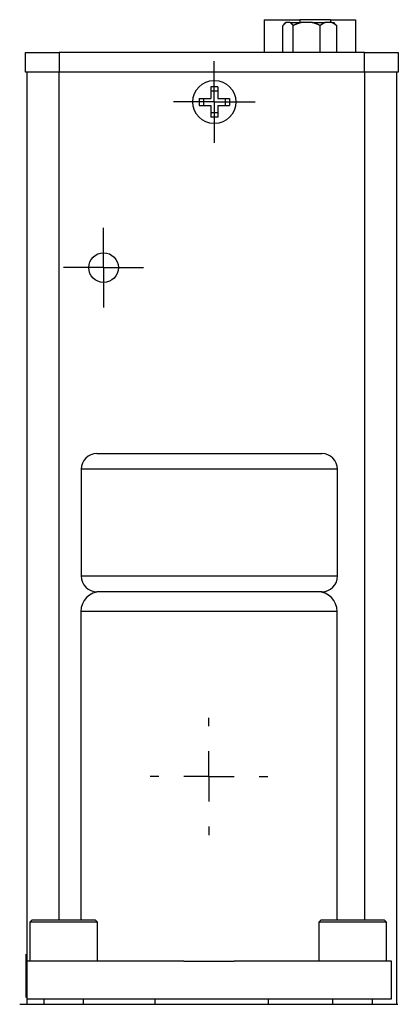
# Model space of a CAD drawing. Extents: x 9.3 to 31.1, y 5.1 to 19.6.
# Tile 93 of 132: x 22.798 to 23.552, y 10.861 to 12.821. Entities that reach past the tile are written whole.
import ezdxf

# ---------------------------------------------------------------- set-up
doc = ezdxf.new("R2010")
doc.units = 0
doc.layers.get('0').update_dxf_attribs({"linetype": 'CONTINUOUS'})

# ---------------------------------------------------------------- blocks, each defined once
blk = doc.blocks.new('SW_CENTERMARKSYMBOL_44')
at = {"color": 0, "linetype": 'CONTINUOUS'}
for p, q in [((0, 0.05), (0, 0.0795)), ((0, 0), (0, 0.05)), ((-0.05, 0), (-0.0795, 0)), ((0, 0), (-0.05, 0)), ((0, 0), (0, -0.05)), ((0, 0), (0.05, 0)), ((0.05, 0), (0.0795, 0)), ((0, -0.05), (0, -0.0795))]:
    blk.add_line(p, q, dxfattribs=at)
blk = doc.blocks.new('SW_CENTERMARKSYMBOL_45')
at = {"color": 0, "linetype": 'CONTINUOUS'}
for p, q in [((0, 0.05), (0, 0.0815)), ((0, 0), (0, 0.05)), ((-0.05, 0), (-0.0815, 0)), ((0, 0), (-0.05, 0)), ((0, 0), (0, -0.05)), ((0, 0), (0.05, 0)), ((0.05, 0), (0.0815, 0)), ((0, -0.05), (0, -0.0815))]:
    blk.add_line(p, q, dxfattribs=at)
blk = doc.blocks.new('SW_CENTERMARKSYMBOL_49')
at = {"color": 0, "linetype": 'CONTINUOUS'}
for p, q in [((0, 0.1), (0, 0.1168)), ((0, 0), (0, 0.05)), ((-0.1, 0), (-0.1168, 0)), ((0, 0), (-0.05, 0)), ((0, 0), (0, -0.05)), ((0, 0), (0.05, 0)), ((0.1, 0), (0.1168, 0)), ((0, -0.1), (0, -0.1168))]:
    blk.add_line(p, q, dxfattribs=at)

msp = doc.modelspace()

# ---------------------------------------------------------------- linework, layer by layer
at = {"color": 7, "linetype": 'CONTINUOUS'}
for p, q in [((23.2849, 12.8208), (23.2849, 12.7554)), ((23.2849, 12.8208), (23.3555, 12.8208)), ((23.4165, 12.8208), (23.3555, 12.8208)), ((23.4165, 12.8208), (23.4663, 12.8208)), ((23.4663, 12.8208), (23.4663, 12.7554)), ((23.322, 12.7554), (23.322, 12.809)), ((23.3275, 12.8149), (23.3247, 12.8121)), ((23.3275, 12.8149), (23.3281, 12.8149)), ((23.3367, 12.8149), (23.3281, 12.8149)), ((23.3367, 12.8149), (23.3584, 12.8149)), ((23.3427, 12.7554), (23.3427, 12.809)), ((23.3806, 12.8149), (23.3584, 12.8149)), ((23.3806, 12.8149), (23.4059, 12.8149)), ((23.3963, 12.7554), (23.3963, 12.809)), ((23.4195, 12.8149), (23.4059, 12.8149)), ((23.4195, 12.8149), (23.4237, 12.8149)), ((23.4264, 12.8121), (23.4237, 12.8149)), ((23.4262, 12.8118), (23.4291, 12.809)), ((23.4291, 12.7554), (23.4291, 12.809)), ((22.8785, 12.7564), (22.8785, 12.7554)), ((22.9154, 12.7554), (22.9154, 12.7564)), ((22.8096, 12.7161), (22.8096, 12.7554)), ((22.8096, 12.7554), (22.8766, 12.7554)), ((22.8766, 12.7554), (22.8766, 12.7161)), ((23.4848, 12.7554), (22.8766, 12.7554)), ((23.4848, 12.7161), (23.4848, 12.7554)), ((23.4848, 12.7554), (23.5518, 12.7554)), ((23.5518, 12.7554), (23.5518, 12.7161)), ((22.8766, 12.7161), (22.8096, 12.7161)), ((22.8134, 10.9474), (22.8134, 12.7161)), ((23.4848, 12.7161), (22.8766, 12.7161)), ((23.5518, 12.7161), (23.4848, 12.7161)), ((23.5479, 12.7161), (23.5479, 10.8613)), ((23.1924, 12.687), (23.1789, 12.687)), ((23.1789, 12.687), (23.1789, 12.6638)), ((23.1924, 12.6783), (23.1789, 12.6783)), ((23.1924, 12.687), (23.1924, 12.6638)), ((23.1556, 12.6638), (23.1789, 12.6638)), ((23.1556, 12.6638), (23.1556, 12.6503)), ((23.1643, 12.6638), (23.1643, 12.6503)), ((23.1924, 12.6638), (23.2156, 12.6638)), ((23.2069, 12.6638), (23.2069, 12.6503)), ((23.2156, 12.6638), (23.2156, 12.6503)), ((23.1556, 12.6503), (23.1789, 12.6503)), ((23.1789, 12.6503), (23.1789, 12.627)), ((23.1924, 12.6503), (23.1924, 12.627)), ((23.1924, 12.6503), (23.2156, 12.6503)), ((23.1924, 12.6357), (23.1789, 12.6357)), ((23.1924, 12.627), (23.1789, 12.627)), ((22.9521, 11.9574), (23.3996, 11.9574)), ((22.9208, 11.9262), (22.9208, 11.7137)), ((23.4308, 11.7137), (23.4308, 11.9262)), ((23.3996, 11.6824), (22.9521, 11.6824)), ((22.92, 11.643), (22.92, 11.0294)), ((23.43, 11.0294), (23.43, 11.643)), ((22.8233, 11.0294), (22.8183, 11.0244)), ((22.8183, 11.0244), (22.8183, 10.9474)), ((22.9117, 11.0244), (22.8183, 11.0244)), ((22.8233, 11.0294), (22.9098, 11.0294)), ((22.9098, 11.0294), (22.9483, 11.0294)), ((22.9533, 11.0244), (22.9117, 11.0244)), ((22.9533, 11.0244), (22.9483, 11.0294)), ((22.9533, 10.9474), (22.9533, 11.0244)), ((23.3983, 11.0294), (23.3933, 11.0244)), ((23.3933, 11.0244), (23.3933, 10.9474)), ((23.4867, 11.0244), (23.3933, 11.0244)), ((23.3983, 11.0294), (23.4848, 11.0294)), ((23.4848, 11.0294), (23.5233, 11.0294)), ((23.5283, 11.0244), (23.4867, 11.0244)), ((23.5283, 11.0244), (23.5233, 11.0294)), ((23.5283, 10.9474), (23.5283, 11.0244)), ((22.8134, 10.9591), (22.8114, 10.9608)), ((22.8114, 10.8748), (22.8114, 10.9608)), ((22.8133, 10.8724), (22.8133, 10.9474)), ((23.1249, 10.9474), (22.8133, 10.9474)), ((23.1249, 10.9474), (23.2252, 10.9474)), ((23.5383, 10.9474), (23.2252, 10.9474)), ((23.5383, 10.8724), (23.5383, 10.9474)), ((22.8114, 10.8748), (22.8133, 10.8764)), ((22.7983, 10.8613), (23.5507, 10.8613)), ((22.8133, 10.8724), (23.5383, 10.8724)), ((22.8134, 10.8613), (22.8134, 10.8724)), ((22.8461, 10.8724), (22.8461, 10.8613)), ((22.9256, 10.8613), (22.9256, 10.8724)), ((23.0682, 10.8613), (23.0682, 10.8724)), ((23.2932, 10.8613), (23.2932, 10.8724)), ((23.4211, 10.8724), (23.4211, 10.8613)), ((23.5006, 10.8613), (23.5006, 10.8724))]:
    msp.add_line(p, q, dxfattribs=at)
at = {"color": 8, "linetype": 'CONTINUOUS'}
for p, q in [((23.3555, 12.8208), (23.3555, 12.8149)), ((23.4165, 12.8208), (23.4165, 12.8149)), ((22.8759, 12.7161), (22.8759, 11.0294)), ((23.4854, 11.0294), (23.4854, 12.7161)), ((23.4308, 11.9262), (22.9208, 11.9262)), ((22.9208, 11.7137), (23.4308, 11.7137)), ((23.43, 11.643), (22.92, 11.643))]:
    msp.add_line(p, q, dxfattribs=at)
at = {"color": 7}
for points in [[(23.3281, 12.8149, 0), (23.3281, 12.8149, 0), (23.328, 12.8149, 0), (23.328, 12.8148, 0), (23.328, 12.8148, 0), (23.328, 12.8148, 0), (23.3279, 12.8148, 0), (23.3279, 12.8148, 0), (23.3279, 12.8148, 0), (23.3279, 12.8147, 0), (23.3278, 12.8147, 0), (23.3278, 12.8147, 0), (23.3278, 12.8147, 0), (23.3278, 12.8147, 0), (23.3277, 12.8147, 0), (23.3277, 12.8146, 0), (23.3277, 12.8146, 0), (23.3277, 12.8146, 0), (23.3276, 12.8146, 0), (23.3276, 12.8146, 0), (23.3276, 12.8146, 0), (23.3276, 12.8145, 0), (23.3276, 12.8145, 0), (23.3275, 12.8145, 0), (23.3275, 12.8145, 0), (23.3275, 12.8145, 0), (23.3275, 12.8145, 0), (23.3274, 12.8144, 0), (23.3274, 12.8144, 0), (23.3274, 12.8144, 0), (23.3274, 12.8144, 0), (23.3273, 12.8144, 0), (23.3273, 12.8144, 0), (23.3273, 12.8143, 0), (23.3273, 12.8143, 0), (23.3272, 12.8143, 0), (23.3272, 12.8143, 0), (23.3272, 12.8143, 0), (23.3272, 12.8143, 0), (23.3271, 12.8142, 0), (23.3271, 12.8142, 0), (23.3271, 12.8142, 0), (23.3271, 12.8142, 0), (23.327, 12.8142, 0), (23.327, 12.8142, 0), (23.327, 12.8141, 0), (23.327, 12.8141, 0), (23.3269, 12.8141, 0), (23.3269, 12.8141, 0), (23.3269, 12.8141, 0), (23.3269, 12.814, 0), (23.3268, 12.814, 0), (23.3268, 12.814, 0), (23.3268, 12.814, 0), (23.3268, 12.814, 0), (23.3267, 12.8139, 0), (23.3267, 12.8139, 0), (23.3267, 12.8139, 0), (23.3267, 12.8139, 0), (23.3266, 12.8139, 0), (23.3266, 12.8139, 0), (23.3266, 12.8138, 0), (23.3266, 12.8138, 0), (23.3265, 12.8138, 0), (23.3265, 12.8138, 0), (23.3265, 12.8138, 0), (23.3265, 12.8137, 0), (23.3265, 12.8137, 0), (23.3264, 12.8137, 0), (23.3264, 12.8137, 0), (23.3264, 12.8137, 0), (23.3264, 12.8136, 0), (23.3263, 12.8136, 0), (23.3263, 12.8136, 0), (23.3263, 12.8136, 0), (23.3263, 12.8136, 0), (23.3262, 12.8135, 0), (23.3262, 12.8135, 0), (23.3262, 12.8135, 0), (23.3262, 12.8135, 0), (23.3261, 12.8135, 0), (23.3261, 12.8134, 0), (23.3261, 12.8134, 0), (23.3261, 12.8134, 0), (23.326, 12.8134, 0), (23.326, 12.8133, 0), (23.326, 12.8133, 0), (23.326, 12.8133, 0), (23.3259, 12.8133, 0), (23.3259, 12.8133, 0), (23.3259, 12.8132, 0), (23.3259, 12.8132, 0), (23.3259, 12.8132, 0), (23.3258, 12.8132, 0), (23.3258, 12.8132, 0), (23.3258, 12.8131, 0), (23.3258, 12.8131, 0), (23.3257, 12.8131, 0), (23.3257, 12.8131, 0), (23.3257, 12.813, 0), (23.3257, 12.813, 0), (23.3256, 12.813, 0), (23.3256, 12.813, 0), (23.3256, 12.813, 0), (23.3256, 12.8129, 0), (23.3255, 12.8129, 0), (23.3255, 12.8129, 0), (23.3255, 12.8129, 0), (23.3255, 12.8128, 0), (23.3254, 12.8128, 0), (23.3254, 12.8128, 0), (23.3254, 12.8128, 0), (23.3254, 12.8128, 0), (23.3253, 12.8127, 0), (23.3253, 12.8127, 0), (23.3253, 12.8127, 0), (23.3253, 12.8127, 0), (23.3253, 12.8126, 0), (23.3252, 12.8126, 0), (23.3252, 12.8126, 0), (23.3252, 12.8126, 0), (23.3252, 12.8125, 0), (23.3251, 12.8125, 0), (23.3251, 12.8125, 0), (23.3251, 12.8125, 0), (23.3251, 12.8125, 0), (23.325, 12.8124, 0), (23.325, 12.8124, 0), (23.325, 12.8124, 0), (23.325, 12.8124, 0), (23.3249, 12.8123, 0), (23.3249, 12.8123, 0), (23.3249, 12.8123, 0), (23.3249, 12.8123, 0), (23.3249, 12.8122, 0), (23.3248, 12.8122, 0), (23.3248, 12.8122, 0), (23.3248, 12.8122, 0), (23.3248, 12.8121, 0), (23.3247, 12.8121, 0), (23.3247, 12.8121, 0), (23.3247, 12.8121, 0), (23.3247, 12.812, 0), (23.3246, 12.812, 0), (23.3246, 12.812, 0), (23.3246, 12.812, 0), (23.3246, 12.812, 0), (23.3245, 12.8119, 0), (23.3245, 12.8119, 0), (23.3245, 12.8119, 0), (23.3245, 12.8119, 0), (23.3244, 12.8118, 0), (23.3244, 12.8118, 0), (23.3244, 12.8118, 0), (23.3244, 12.8118, 0), (23.3244, 12.8117, 0), (23.3243, 12.8117, 0), (23.3243, 12.8117, 0), (23.3243, 12.8117, 0), (23.3243, 12.8116, 0), (23.3242, 12.8116, 0), (23.3242, 12.8116, 0), (23.3242, 12.8116, 0), (23.3242, 12.8115, 0), (23.3241, 12.8115, 0), (23.3241, 12.8115, 0), (23.3241, 12.8114, 0), (23.3241, 12.8114, 0), (23.3241, 12.8114, 0), (23.324, 12.8114, 0), (23.324, 12.8113, 0), (23.324, 12.8113, 0), (23.324, 12.8113, 0), (23.3239, 12.8113, 0), (23.3239, 12.8112, 0), (23.3239, 12.8112, 0), (23.3239, 12.8112, 0), (23.3238, 12.8112, 0), (23.3238, 12.8111, 0), (23.3238, 12.8111, 0), (23.3238, 12.8111, 0), (23.3237, 12.8111, 0), (23.3237, 12.811, 0), (23.3237, 12.811, 0), (23.3237, 12.811, 0), (23.3237, 12.811, 0), (23.3236, 12.8109, 0), (23.3236, 12.8109, 0), (23.3236, 12.8109, 0), (23.3236, 12.8108, 0), (23.3235, 12.8108, 0), (23.3235, 12.8108, 0), (23.3235, 12.8108, 0), (23.3235, 12.8107, 0), (23.3234, 12.8107, 0), (23.3234, 12.8107, 0), (23.3234, 12.8107, 0), (23.3234, 12.8106, 0), (23.3234, 12.8106, 0), (23.3233, 12.8106, 0), (23.3233, 12.8105, 0), (23.3233, 12.8105, 0), (23.3233, 12.8105, 0), (23.3232, 12.8105, 0), (23.3232, 12.8104, 0), (23.3232, 12.8104, 0), (23.3232, 12.8104, 0), (23.3231, 12.8104, 0), (23.3231, 12.8103, 0), (23.3231, 12.8103, 0), (23.3231, 12.8103, 0), (23.3231, 12.8102, 0), (23.323, 12.8102, 0), (23.323, 12.8102, 0), (23.323, 12.8102, 0), (23.323, 12.8101, 0), (23.3229, 12.8101, 0), (23.3229, 12.8101, 0), (23.3229, 12.81, 0), (23.3229, 12.81, 0), (23.3228, 12.81, 0), (23.3228, 12.81, 0), (23.3228, 12.8099, 0), (23.3228, 12.8099, 0), (23.3228, 12.8099, 0), (23.3227, 12.8098, 0), (23.3227, 12.8098, 0), (23.3227, 12.8098, 0), (23.3227, 12.8098, 0), (23.3226, 12.8097, 0), (23.3226, 12.8097, 0), (23.3226, 12.8097, 0), (23.3226, 12.8096, 0), (23.3226, 12.8096, 0), (23.3225, 12.8096, 0), (23.3225, 12.8096, 0), (23.3225, 12.8095, 0), (23.3225, 12.8095, 0), (23.3224, 12.8095, 0), (23.3224, 12.8094, 0), (23.3224, 12.8094, 0), (23.3224, 12.8094, 0), (23.3223, 12.8094, 0), (23.3223, 12.8093, 0), (23.3223, 12.8093, 0), (23.3223, 12.8093, 0), (23.3223, 12.8092, 0), (23.3222, 12.8092, 0), (23.3222, 12.8092, 0), (23.3222, 12.8092, 0), (23.3222, 12.8091, 0), (23.3221, 12.8091, 0), (23.3221, 12.8091, 0), (23.3221, 12.809, 0), (23.3221, 12.809, 0), (23.322, 12.809, 0)], [(23.3427, 12.809, 0), (23.3427, 12.809, 0), (23.3427, 12.8091, 0), (23.3426, 12.8091, 0), (23.3426, 12.8091, 0), (23.3426, 12.8091, 0), (23.3426, 12.8092, 0), (23.3425, 12.8092, 0), (23.3425, 12.8092, 0), (23.3425, 12.8093, 0), (23.3425, 12.8093, 0), (23.3424, 12.8093, 0), (23.3424, 12.8094, 0), (23.3424, 12.8094, 0), (23.3424, 12.8094, 0), (23.3423, 12.8095, 0), (23.3423, 12.8095, 0), (23.3423, 12.8095, 0), (23.3423, 12.8096, 0), (23.3422, 12.8096, 0), (23.3422, 12.8096, 0), (23.3422, 12.8097, 0), (23.3422, 12.8097, 0), (23.3421, 12.8097, 0), (23.3421, 12.8098, 0), (23.3421, 12.8098, 0), (23.342, 12.8098, 0), (23.342, 12.8099, 0), (23.342, 12.8099, 0), (23.342, 12.8099, 0), (23.3419, 12.81, 0), (23.3419, 12.81, 0), (23.3419, 12.81, 0), (23.3419, 12.8101, 0), (23.3418, 12.8101, 0), (23.3418, 12.8101, 0), (23.3418, 12.8102, 0), (23.3418, 12.8102, 0), (23.3417, 12.8102, 0), (23.3417, 12.8103, 0), (23.3417, 12.8103, 0), (23.3417, 12.8103, 0), (23.3416, 12.8104, 0), (23.3416, 12.8104, 0), (23.3416, 12.8104, 0), (23.3415, 12.8104, 0), (23.3415, 12.8105, 0), (23.3415, 12.8105, 0), (23.3415, 12.8105, 0), (23.3414, 12.8106, 0), (23.3414, 12.8106, 0), (23.3414, 12.8106, 0), (23.3414, 12.8107, 0), (23.3413, 12.8107, 0), (23.3413, 12.8107, 0), (23.3413, 12.8108, 0), (23.3413, 12.8108, 0), (23.3412, 12.8108, 0), (23.3412, 12.8109, 0), (23.3412, 12.8109, 0), (23.3412, 12.8109, 0), (23.3411, 12.8109, 0), (23.3411, 12.811, 0), (23.3411, 12.811, 0), (23.341, 12.811, 0), (23.341, 12.8111, 0), (23.341, 12.8111, 0), (23.341, 12.8111, 0), (23.3409, 12.8112, 0), (23.3409, 12.8112, 0), (23.3409, 12.8112, 0), (23.3409, 12.8112, 0), (23.3408, 12.8113, 0), (23.3408, 12.8113, 0), (23.3408, 12.8113, 0), (23.3408, 12.8114, 0), (23.3407, 12.8114, 0), (23.3407, 12.8114, 0), (23.3407, 12.8115, 0), (23.3406, 12.8115, 0), (23.3406, 12.8115, 0), (23.3406, 12.8115, 0), (23.3406, 12.8116, 0), (23.3405, 12.8116, 0), (23.3405, 12.8116, 0), (23.3405, 12.8117, 0), (23.3405, 12.8117, 0), (23.3404, 12.8117, 0), (23.3404, 12.8117, 0), (23.3404, 12.8118, 0), (23.3404, 12.8118, 0), (23.3403, 12.8118, 0), (23.3403, 12.8119, 0), (23.3403, 12.8119, 0), (23.3402, 12.8119, 0), (23.3402, 12.8119, 0), (23.3402, 12.812, 0), (23.3402, 12.812, 0), (23.3401, 12.812, 0), (23.3401, 12.8121, 0), (23.3401, 12.8121, 0), (23.3401, 12.8121, 0), (23.34, 12.8121, 0), (23.34, 12.8122, 0), (23.34, 12.8122, 0), (23.3399, 12.8122, 0), (23.3399, 12.8122, 0), (23.3399, 12.8123, 0), (23.3399, 12.8123, 0), (23.3398, 12.8123, 0), (23.3398, 12.8124, 0), (23.3398, 12.8124, 0), (23.3398, 12.8124, 0), (23.3397, 12.8124, 0), (23.3397, 12.8125, 0), (23.3397, 12.8125, 0), (23.3396, 12.8125, 0), (23.3396, 12.8125, 0), (23.3396, 12.8126, 0), (23.3396, 12.8126, 0), (23.3395, 12.8126, 0), (23.3395, 12.8126, 0), (23.3395, 12.8127, 0), (23.3395, 12.8127, 0), (23.3394, 12.8127, 0), (23.3394, 12.8128, 0), (23.3394, 12.8128, 0), (23.3394, 12.8128, 0), (23.3393, 12.8128, 0), (23.3393, 12.8129, 0), (23.3393, 12.8129, 0), (23.3392, 12.8129, 0), (23.3392, 12.8129, 0), (23.3392, 12.813, 0), (23.3392, 12.813, 0), (23.3391, 12.813, 0), (23.3391, 12.813, 0), (23.3391, 12.8131, 0), (23.339, 12.8131, 0), (23.339, 12.8131, 0), (23.339, 12.8131, 0), (23.339, 12.8132, 0), (23.3389, 12.8132, 0), (23.3389, 12.8132, 0), (23.3389, 12.8132, 0), (23.3389, 12.8133, 0), (23.3388, 12.8133, 0), (23.3388, 12.8133, 0), (23.3388, 12.8133, 0), (23.3387, 12.8134, 0), (23.3387, 12.8134, 0), (23.3387, 12.8134, 0), (23.3387, 12.8134, 0), (23.3386, 12.8135, 0), (23.3386, 12.8135, 0), (23.3386, 12.8135, 0), (23.3386, 12.8135, 0), (23.3385, 12.8135, 0), (23.3385, 12.8136, 0), (23.3385, 12.8136, 0), (23.3384, 12.8136, 0), (23.3384, 12.8136, 0), (23.3384, 12.8137, 0), (23.3384, 12.8137, 0), (23.3383, 12.8137, 0), (23.3383, 12.8137, 0), (23.3383, 12.8138, 0), (23.3383, 12.8138, 0), (23.3382, 12.8138, 0), (23.3382, 12.8138, 0), (23.3382, 12.8138, 0), (23.3381, 12.8139, 0), (23.3381, 12.8139, 0), (23.3381, 12.8139, 0), (23.3381, 12.8139, 0), (23.338, 12.8139, 0), (23.338, 12.814, 0), (23.338, 12.814, 0), (23.3379, 12.814, 0), (23.3379, 12.814, 0), (23.3379, 12.8141, 0), (23.3379, 12.8141, 0), (23.3378, 12.8141, 0), (23.3378, 12.8141, 0), (23.3378, 12.8141, 0), (23.3378, 12.8142, 0), (23.3377, 12.8142, 0), (23.3377, 12.8142, 0), (23.3377, 12.8142, 0), (23.3376, 12.8142, 0), (23.3376, 12.8143, 0), (23.3376, 12.8143, 0), (23.3376, 12.8143, 0), (23.3375, 12.8143, 0), (23.3375, 12.8143, 0), (23.3375, 12.8144, 0), (23.3374, 12.8144, 0), (23.3374, 12.8144, 0), (23.3374, 12.8144, 0), (23.3374, 12.8144, 0), (23.3373, 12.8145, 0), (23.3373, 12.8145, 0), (23.3373, 12.8145, 0), (23.3372, 12.8145, 0), (23.3372, 12.8145, 0), (23.3372, 12.8146, 0), (23.3372, 12.8146, 0), (23.3371, 12.8146, 0), (23.3371, 12.8146, 0), (23.3371, 12.8146, 0), (23.3371, 12.8146, 0), (23.337, 12.8147, 0), (23.337, 12.8147, 0), (23.337, 12.8147, 0), (23.3369, 12.8147, 0), (23.3369, 12.8147, 0), (23.3369, 12.8148, 0), (23.3369, 12.8148, 0), (23.3368, 12.8148, 0), (23.3368, 12.8148, 0), (23.3368, 12.8148, 0), (23.3367, 12.8149, 0), (23.3367, 12.8149, 0), (23.3367, 12.8149, 0)], [(23.3584, 12.8149, 0), (23.3583, 12.8149, 0), (23.3582, 12.8149, 0), (23.3582, 12.8148, 0), (23.3581, 12.8148, 0), (23.358, 12.8148, 0), (23.358, 12.8148, 0), (23.3579, 12.8148, 0), (23.3579, 12.8148, 0), (23.3578, 12.8147, 0), (23.3577, 12.8147, 0), (23.3577, 12.8147, 0), (23.3576, 12.8147, 0), (23.3575, 12.8147, 0), (23.3575, 12.8147, 0), (23.3574, 12.8146, 0), (23.3573, 12.8146, 0), (23.3573, 12.8146, 0), (23.3572, 12.8146, 0), (23.3572, 12.8146, 0), (23.3571, 12.8146, 0), (23.357, 12.8145, 0), (23.357, 12.8145, 0), (23.3569, 12.8145, 0), (23.3568, 12.8145, 0), (23.3568, 12.8145, 0), (23.3567, 12.8145, 0), (23.3567, 12.8144, 0), (23.3566, 12.8144, 0), (23.3565, 12.8144, 0), (23.3565, 12.8144, 0), (23.3564, 12.8144, 0), (23.3563, 12.8144, 0), (23.3563, 12.8143, 0), (23.3562, 12.8143, 0), (23.3561, 12.8143, 0), (23.3561, 12.8143, 0), (23.356, 12.8143, 0), (23.356, 12.8143, 0), (23.3559, 12.8142, 0), (23.3558, 12.8142, 0), (23.3558, 12.8142, 0), (23.3557, 12.8142, 0), (23.3556, 12.8142, 0), (23.3556, 12.8142, 0), (23.3555, 12.8141, 0), (23.3554, 12.8141, 0), (23.3554, 12.8141, 0), (23.3553, 12.8141, 0), (23.3553, 12.8141, 0), (23.3552, 12.814, 0), (23.3551, 12.814, 0), (23.3551, 12.814, 0), (23.355, 12.814, 0), (23.3549, 12.814, 0), (23.3549, 12.8139, 0), (23.3548, 12.8139, 0), (23.3548, 12.8139, 0), (23.3547, 12.8139, 0), (23.3546, 12.8139, 0), (23.3546, 12.8139, 0), (23.3545, 12.8138, 0), (23.3544, 12.8138, 0), (23.3544, 12.8138, 0), (23.3543, 12.8138, 0), (23.3543, 12.8138, 0), (23.3542, 12.8137, 0), (23.3541, 12.8137, 0), (23.3541, 12.8137, 0), (23.354, 12.8137, 0), (23.3539, 12.8137, 0), (23.3539, 12.8136, 0), (23.3538, 12.8136, 0), (23.3538, 12.8136, 0), (23.3537, 12.8136, 0), (23.3536, 12.8136, 0), (23.3536, 12.8135, 0), (23.3535, 12.8135, 0), (23.3534, 12.8135, 0), (23.3534, 12.8135, 0), (23.3533, 12.8135, 0), (23.3533, 12.8134, 0), (23.3532, 12.8134, 0), (23.3531, 12.8134, 0), (23.3531, 12.8134, 0), (23.353, 12.8133, 0), (23.3529, 12.8133, 0), (23.3529, 12.8133, 0), (23.3528, 12.8133, 0), (23.3528, 12.8133, 0), (23.3527, 12.8132, 0), (23.3526, 12.8132, 0), (23.3526, 12.8132, 0), (23.3525, 12.8132, 0), (23.3524, 12.8132, 0), (23.3524, 12.8131, 0), (23.3523, 12.8131, 0), (23.3523, 12.8131, 0), (23.3522, 12.8131, 0), (23.3521, 12.813, 0), (23.3521, 12.813, 0), (23.352, 12.813, 0), (23.3519, 12.813, 0), (23.3519, 12.813, 0), (23.3518, 12.8129, 0), (23.3518, 12.8129, 0), (23.3517, 12.8129, 0), (23.3516, 12.8129, 0), (23.3516, 12.8128, 0), (23.3515, 12.8128, 0), (23.3515, 12.8128, 0), (23.3514, 12.8128, 0), (23.3513, 12.8128, 0), (23.3513, 12.8127, 0), (23.3512, 12.8127, 0), (23.3511, 12.8127, 0), (23.3511, 12.8127, 0), (23.351, 12.8126, 0), (23.351, 12.8126, 0), (23.3509, 12.8126, 0), (23.3508, 12.8126, 0), (23.3508, 12.8125, 0), (23.3507, 12.8125, 0), (23.3507, 12.8125, 0), (23.3506, 12.8125, 0), (23.3505, 12.8125, 0), (23.3505, 12.8124, 0), (23.3504, 12.8124, 0), (23.3503, 12.8124, 0), (23.3503, 12.8124, 0), (23.3502, 12.8123, 0), (23.3502, 12.8123, 0), (23.3501, 12.8123, 0), (23.35, 12.8123, 0), (23.35, 12.8122, 0), (23.3499, 12.8122, 0), (23.3499, 12.8122, 0), (23.3498, 12.8122, 0), (23.3497, 12.8121, 0), (23.3497, 12.8121, 0), (23.3496, 12.8121, 0), (23.3496, 12.8121, 0), (23.3495, 12.812, 0), (23.3494, 12.812, 0), (23.3494, 12.812, 0), (23.3493, 12.812, 0), (23.3492, 12.812, 0), (23.3492, 12.8119, 0), (23.3491, 12.8119, 0), (23.3491, 12.8119, 0), (23.349, 12.8119, 0), (23.3489, 12.8118, 0), (23.3489, 12.8118, 0), (23.3488, 12.8118, 0), (23.3488, 12.8118, 0), (23.3487, 12.8117, 0), (23.3486, 12.8117, 0), (23.3486, 12.8117, 0), (23.3485, 12.8117, 0), (23.3485, 12.8116, 0), (23.3484, 12.8116, 0), (23.3483, 12.8116, 0), (23.3483, 12.8116, 0), (23.3482, 12.8115, 0), (23.3482, 12.8115, 0), (23.3481, 12.8115, 0), (23.348, 12.8114, 0), (23.348, 12.8114, 0), (23.3479, 12.8114, 0), (23.3479, 12.8114, 0), (23.3478, 12.8113, 0), (23.3477, 12.8113, 0), (23.3477, 12.8113, 0), (23.3476, 12.8113, 0), (23.3475, 12.8112, 0), (23.3475, 12.8112, 0), (23.3474, 12.8112, 0), (23.3474, 12.8112, 0), (23.3473, 12.8111, 0), (23.3472, 12.8111, 0), (23.3472, 12.8111, 0), (23.3471, 12.8111, 0), (23.3471, 12.811, 0), (23.347, 12.811, 0), (23.3469, 12.811, 0), (23.3469, 12.811, 0), (23.3468, 12.8109, 0), (23.3468, 12.8109, 0), (23.3467, 12.8109, 0), (23.3466, 12.8108, 0), (23.3466, 12.8108, 0), (23.3465, 12.8108, 0), (23.3465, 12.8108, 0), (23.3464, 12.8107, 0), (23.3463, 12.8107, 0), (23.3463, 12.8107, 0), (23.3462, 12.8107, 0), (23.3462, 12.8106, 0), (23.3461, 12.8106, 0), (23.346, 12.8106, 0), (23.346, 12.8105, 0), (23.3459, 12.8105, 0), (23.3459, 12.8105, 0), (23.3458, 12.8105, 0), (23.3457, 12.8104, 0), (23.3457, 12.8104, 0), (23.3456, 12.8104, 0), (23.3456, 12.8104, 0), (23.3455, 12.8103, 0), (23.3455, 12.8103, 0), (23.3454, 12.8103, 0), (23.3453, 12.8102, 0), (23.3453, 12.8102, 0), (23.3452, 12.8102, 0), (23.3452, 12.8102, 0), (23.3451, 12.8101, 0), (23.345, 12.8101, 0), (23.345, 12.8101, 0), (23.3449, 12.81, 0), (23.3449, 12.81, 0), (23.3448, 12.81, 0), (23.3447, 12.81, 0), (23.3447, 12.8099, 0), (23.3446, 12.8099, 0), (23.3446, 12.8099, 0), (23.3445, 12.8098, 0), (23.3444, 12.8098, 0), (23.3444, 12.8098, 0), (23.3443, 12.8098, 0), (23.3443, 12.8097, 0), (23.3442, 12.8097, 0), (23.3441, 12.8097, 0), (23.3441, 12.8096, 0), (23.344, 12.8096, 0), (23.344, 12.8096, 0), (23.3439, 12.8096, 0), (23.3438, 12.8095, 0), (23.3438, 12.8095, 0), (23.3437, 12.8095, 0), (23.3437, 12.8094, 0), (23.3436, 12.8094, 0), (23.3436, 12.8094, 0), (23.3435, 12.8094, 0), (23.3434, 12.8093, 0), (23.3434, 12.8093, 0), (23.3433, 12.8093, 0), (23.3433, 12.8092, 0), (23.3432, 12.8092, 0), (23.3431, 12.8092, 0), (23.3431, 12.8092, 0), (23.343, 12.8091, 0), (23.343, 12.8091, 0), (23.3429, 12.8091, 0), (23.3428, 12.809, 0), (23.3428, 12.809, 0), (23.3427, 12.809, 0)], [(23.3963, 12.809, 0), (23.3962, 12.809, 0), (23.3961, 12.8091, 0), (23.3961, 12.8091, 0), (23.396, 12.8091, 0), (23.3959, 12.8091, 0), (23.3958, 12.8092, 0), (23.3958, 12.8092, 0), (23.3957, 12.8092, 0), (23.3956, 12.8093, 0), (23.3956, 12.8093, 0), (23.3955, 12.8093, 0), (23.3954, 12.8094, 0), (23.3954, 12.8094, 0), (23.3953, 12.8094, 0), (23.3952, 12.8095, 0), (23.3952, 12.8095, 0), (23.3951, 12.8095, 0), (23.395, 12.8096, 0), (23.395, 12.8096, 0), (23.3949, 12.8096, 0), (23.3948, 12.8097, 0), (23.3948, 12.8097, 0), (23.3947, 12.8097, 0), (23.3946, 12.8098, 0), (23.3946, 12.8098, 0), (23.3945, 12.8098, 0), (23.3944, 12.8099, 0), (23.3944, 12.8099, 0), (23.3943, 12.8099, 0), (23.3942, 12.81, 0), (23.3942, 12.81, 0), (23.3941, 12.81, 0), (23.394, 12.8101, 0), (23.394, 12.8101, 0), (23.3939, 12.8101, 0), (23.3938, 12.8102, 0), (23.3937, 12.8102, 0), (23.3937, 12.8102, 0), (23.3936, 12.8103, 0), (23.3935, 12.8103, 0), (23.3935, 12.8103, 0), (23.3934, 12.8104, 0), (23.3933, 12.8104, 0), (23.3933, 12.8104, 0), (23.3932, 12.8104, 0), (23.3931, 12.8105, 0), (23.3931, 12.8105, 0), (23.393, 12.8105, 0), (23.3929, 12.8106, 0), (23.3929, 12.8106, 0), (23.3928, 12.8106, 0), (23.3927, 12.8107, 0), (23.3927, 12.8107, 0), (23.3926, 12.8107, 0), (23.3925, 12.8108, 0), (23.3925, 12.8108, 0), (23.3924, 12.8108, 0), (23.3923, 12.8109, 0), (23.3922, 12.8109, 0), (23.3922, 12.8109, 0), (23.3921, 12.8109, 0), (23.392, 12.811, 0), (23.392, 12.811, 0), (23.3919, 12.811, 0), (23.3918, 12.8111, 0), (23.3918, 12.8111, 0), (23.3917, 12.8111, 0), (23.3916, 12.8112, 0), (23.3916, 12.8112, 0), (23.3915, 12.8112, 0), (23.3914, 12.8112, 0), (23.3914, 12.8113, 0), (23.3913, 12.8113, 0), (23.3912, 12.8113, 0), (23.3911, 12.8114, 0), (23.3911, 12.8114, 0), (23.391, 12.8114, 0), (23.3909, 12.8115, 0), (23.3909, 12.8115, 0), (23.3908, 12.8115, 0), (23.3907, 12.8115, 0), (23.3907, 12.8116, 0), (23.3906, 12.8116, 0), (23.3905, 12.8116, 0), (23.3905, 12.8117, 0), (23.3904, 12.8117, 0), (23.3903, 12.8117, 0), (23.3902, 12.8117, 0), (23.3902, 12.8118, 0), (23.3901, 12.8118, 0), (23.39, 12.8118, 0), (23.39, 12.8119, 0), (23.3899, 12.8119, 0), (23.3898, 12.8119, 0), (23.3898, 12.8119, 0), (23.3897, 12.812, 0), (23.3896, 12.812, 0), (23.3895, 12.812, 0), (23.3895, 12.8121, 0), (23.3894, 12.8121, 0), (23.3893, 12.8121, 0), (23.3893, 12.8121, 0), (23.3892, 12.8122, 0), (23.3891, 12.8122, 0), (23.3891, 12.8122, 0), (23.389, 12.8122, 0), (23.3889, 12.8123, 0), (23.3888, 12.8123, 0), (23.3888, 12.8123, 0), (23.3887, 12.8124, 0), (23.3886, 12.8124, 0), (23.3886, 12.8124, 0), (23.3885, 12.8124, 0), (23.3884, 12.8125, 0), (23.3884, 12.8125, 0), (23.3883, 12.8125, 0), (23.3882, 12.8125, 0), (23.3881, 12.8126, 0), (23.3881, 12.8126, 0), (23.388, 12.8126, 0), (23.3879, 12.8126, 0), (23.3879, 12.8127, 0), (23.3878, 12.8127, 0), (23.3877, 12.8127, 0), (23.3877, 12.8128, 0), (23.3876, 12.8128, 0), (23.3875, 12.8128, 0), (23.3874, 12.8128, 0), (23.3874, 12.8129, 0), (23.3873, 12.8129, 0), (23.3872, 12.8129, 0), (23.3872, 12.8129, 0), (23.3871, 12.813, 0), (23.387, 12.813, 0), (23.3869, 12.813, 0), (23.3869, 12.813, 0), (23.3868, 12.8131, 0), (23.3867, 12.8131, 0), (23.3867, 12.8131, 0), (23.3866, 12.8131, 0), (23.3865, 12.8132, 0), (23.3865, 12.8132, 0), (23.3864, 12.8132, 0), (23.3863, 12.8132, 0), (23.3862, 12.8133, 0), (23.3862, 12.8133, 0), (23.3861, 12.8133, 0), (23.386, 12.8133, 0), (23.386, 12.8134, 0), (23.3859, 12.8134, 0), (23.3858, 12.8134, 0), (23.3857, 12.8134, 0), (23.3857, 12.8135, 0), (23.3856, 12.8135, 0), (23.3855, 12.8135, 0), (23.3855, 12.8135, 0), (23.3854, 12.8135, 0), (23.3853, 12.8136, 0), (23.3852, 12.8136, 0), (23.3852, 12.8136, 0), (23.3851, 12.8136, 0), (23.385, 12.8137, 0), (23.385, 12.8137, 0), (23.3849, 12.8137, 0), (23.3848, 12.8137, 0), (23.3847, 12.8138, 0), (23.3847, 12.8138, 0), (23.3846, 12.8138, 0), (23.3845, 12.8138, 0), (23.3845, 12.8138, 0), (23.3844, 12.8139, 0), (23.3843, 12.8139, 0), (23.3842, 12.8139, 0), (23.3842, 12.8139, 0), (23.3841, 12.8139, 0), (23.384, 12.814, 0), (23.3839, 12.814, 0), (23.3839, 12.814, 0), (23.3838, 12.814, 0), (23.3837, 12.8141, 0), (23.3837, 12.8141, 0), (23.3836, 12.8141, 0), (23.3835, 12.8141, 0), (23.3834, 12.8141, 0), (23.3834, 12.8142, 0), (23.3833, 12.8142, 0), (23.3832, 12.8142, 0), (23.3832, 12.8142, 0), (23.3831, 12.8142, 0), (23.383, 12.8143, 0), (23.3829, 12.8143, 0), (23.3829, 12.8143, 0), (23.3828, 12.8143, 0), (23.3827, 12.8143, 0), (23.3826, 12.8144, 0), (23.3826, 12.8144, 0), (23.3825, 12.8144, 0), (23.3824, 12.8144, 0), (23.3824, 12.8144, 0), (23.3823, 12.8145, 0), (23.3822, 12.8145, 0), (23.3821, 12.8145, 0), (23.3821, 12.8145, 0), (23.382, 12.8145, 0), (23.3819, 12.8146, 0), (23.3818, 12.8146, 0), (23.3818, 12.8146, 0), (23.3817, 12.8146, 0), (23.3816, 12.8146, 0), (23.3816, 12.8146, 0), (23.3815, 12.8147, 0), (23.3814, 12.8147, 0), (23.3813, 12.8147, 0), (23.3813, 12.8147, 0), (23.3812, 12.8147, 0), (23.3811, 12.8148, 0), (23.381, 12.8148, 0), (23.381, 12.8148, 0), (23.3809, 12.8148, 0), (23.3808, 12.8148, 0), (23.3808, 12.8149, 0), (23.3807, 12.8149, 0), (23.3806, 12.8149, 0)], [(23.4059, 12.8149, 0), (23.4058, 12.8149, 0), (23.4058, 12.8149, 0), (23.4057, 12.8148, 0), (23.4057, 12.8148, 0), (23.4057, 12.8148, 0), (23.4056, 12.8148, 0), (23.4056, 12.8148, 0), (23.4055, 12.8148, 0), (23.4055, 12.8147, 0), (23.4055, 12.8147, 0), (23.4054, 12.8147, 0), (23.4054, 12.8147, 0), (23.4053, 12.8147, 0), (23.4053, 12.8147, 0), (23.4053, 12.8146, 0), (23.4052, 12.8146, 0), (23.4052, 12.8146, 0), (23.4051, 12.8146, 0), (23.4051, 12.8146, 0), (23.4051, 12.8146, 0), (23.405, 12.8145, 0), (23.405, 12.8145, 0), (23.405, 12.8145, 0), (23.4049, 12.8145, 0), (23.4049, 12.8145, 0), (23.4048, 12.8145, 0), (23.4048, 12.8144, 0), (23.4048, 12.8144, 0), (23.4047, 12.8144, 0), (23.4047, 12.8144, 0), (23.4046, 12.8144, 0), (23.4046, 12.8144, 0), (23.4046, 12.8143, 0), (23.4045, 12.8143, 0), (23.4045, 12.8143, 0), (23.4044, 12.8143, 0), (23.4044, 12.8143, 0), (23.4044, 12.8143, 0), (23.4043, 12.8142, 0), (23.4043, 12.8142, 0), (23.4043, 12.8142, 0), (23.4042, 12.8142, 0), (23.4042, 12.8142, 0), (23.4041, 12.8142, 0), (23.4041, 12.8141, 0), (23.4041, 12.8141, 0), (23.404, 12.8141, 0), (23.404, 12.8141, 0), (23.4039, 12.8141, 0), (23.4039, 12.814, 0), (23.4039, 12.814, 0), (23.4038, 12.814, 0), (23.4038, 12.814, 0), (23.4037, 12.814, 0), (23.4037, 12.8139, 0), (23.4037, 12.8139, 0), (23.4036, 12.8139, 0), (23.4036, 12.8139, 0), (23.4036, 12.8139, 0), (23.4035, 12.8139, 0), (23.4035, 12.8138, 0), (23.4034, 12.8138, 0), (23.4034, 12.8138, 0), (23.4034, 12.8138, 0), (23.4033, 12.8138, 0), (23.4033, 12.8137, 0), (23.4032, 12.8137, 0), (23.4032, 12.8137, 0), (23.4032, 12.8137, 0), (23.4031, 12.8137, 0), (23.4031, 12.8136, 0), (23.4031, 12.8136, 0), (23.403, 12.8136, 0), (23.403, 12.8136, 0), (23.4029, 12.8136, 0), (23.4029, 12.8135, 0), (23.4029, 12.8135, 0), (23.4028, 12.8135, 0), (23.4028, 12.8135, 0), (23.4028, 12.8135, 0), (23.4027, 12.8134, 0), (23.4027, 12.8134, 0), (23.4026, 12.8134, 0), (23.4026, 12.8134, 0), (23.4026, 12.8133, 0), (23.4025, 12.8133, 0), (23.4025, 12.8133, 0), (23.4024, 12.8133, 0), (23.4024, 12.8133, 0), (23.4024, 12.8132, 0), (23.4023, 12.8132, 0), (23.4023, 12.8132, 0), (23.4023, 12.8132, 0), (23.4022, 12.8132, 0), (23.4022, 12.8131, 0), (23.4021, 12.8131, 0), (23.4021, 12.8131, 0), (23.4021, 12.8131, 0), (23.402, 12.813, 0), (23.402, 12.813, 0), (23.402, 12.813, 0), (23.4019, 12.813, 0), (23.4019, 12.813, 0), (23.4018, 12.8129, 0), (23.4018, 12.8129, 0), (23.4018, 12.8129, 0), (23.4017, 12.8129, 0), (23.4017, 12.8128, 0), (23.4016, 12.8128, 0), (23.4016, 12.8128, 0), (23.4016, 12.8128, 0), (23.4015, 12.8128, 0), (23.4015, 12.8127, 0), (23.4015, 12.8127, 0), (23.4014, 12.8127, 0), (23.4014, 12.8127, 0), (23.4013, 12.8126, 0), (23.4013, 12.8126, 0), (23.4013, 12.8126, 0), (23.4012, 12.8126, 0), (23.4012, 12.8125, 0), (23.4012, 12.8125, 0), (23.4011, 12.8125, 0), (23.4011, 12.8125, 0), (23.401, 12.8125, 0), (23.401, 12.8124, 0), (23.401, 12.8124, 0), (23.4009, 12.8124, 0), (23.4009, 12.8124, 0), (23.4009, 12.8123, 0), (23.4008, 12.8123, 0), (23.4008, 12.8123, 0), (23.4007, 12.8123, 0), (23.4007, 12.8122, 0), (23.4007, 12.8122, 0), (23.4006, 12.8122, 0), (23.4006, 12.8122, 0), (23.4006, 12.8121, 0), (23.4005, 12.8121, 0), (23.4005, 12.8121, 0), (23.4004, 12.8121, 0), (23.4004, 12.812, 0), (23.4004, 12.812, 0), (23.4003, 12.812, 0), (23.4003, 12.812, 0), (23.4003, 12.812, 0), (23.4002, 12.8119, 0), (23.4002, 12.8119, 0), (23.4001, 12.8119, 0), (23.4001, 12.8119, 0), (23.4001, 12.8118, 0), (23.4, 12.8118, 0), (23.4, 12.8118, 0), (23.4, 12.8118, 0), (23.3999, 12.8117, 0), (23.3999, 12.8117, 0), (23.3998, 12.8117, 0), (23.3998, 12.8117, 0), (23.3998, 12.8116, 0), (23.3997, 12.8116, 0), (23.3997, 12.8116, 0), (23.3997, 12.8116, 0), (23.3996, 12.8115, 0), (23.3996, 12.8115, 0), (23.3995, 12.8115, 0), (23.3995, 12.8114, 0), (23.3995, 12.8114, 0), (23.3994, 12.8114, 0), (23.3994, 12.8114, 0), (23.3994, 12.8113, 0), (23.3993, 12.8113, 0), (23.3993, 12.8113, 0), (23.3992, 12.8113, 0), (23.3992, 12.8112, 0), (23.3992, 12.8112, 0), (23.3991, 12.8112, 0), (23.3991, 12.8112, 0), (23.3991, 12.8111, 0), (23.399, 12.8111, 0), (23.399, 12.8111, 0), (23.399, 12.8111, 0), (23.3989, 12.811, 0), (23.3989, 12.811, 0), (23.3988, 12.811, 0), (23.3988, 12.811, 0), (23.3988, 12.8109, 0), (23.3987, 12.8109, 0), (23.3987, 12.8109, 0), (23.3987, 12.8108, 0), (23.3986, 12.8108, 0), (23.3986, 12.8108, 0), (23.3985, 12.8108, 0), (23.3985, 12.8107, 0), (23.3985, 12.8107, 0), (23.3984, 12.8107, 0), (23.3984, 12.8107, 0), (23.3984, 12.8106, 0), (23.3983, 12.8106, 0), (23.3983, 12.8106, 0), (23.3983, 12.8105, 0), (23.3982, 12.8105, 0), (23.3982, 12.8105, 0), (23.3981, 12.8105, 0), (23.3981, 12.8104, 0), (23.3981, 12.8104, 0), (23.398, 12.8104, 0), (23.398, 12.8104, 0), (23.398, 12.8103, 0), (23.3979, 12.8103, 0), (23.3979, 12.8103, 0), (23.3979, 12.8102, 0), (23.3978, 12.8102, 0), (23.3978, 12.8102, 0), (23.3977, 12.8102, 0), (23.3977, 12.8101, 0), (23.3977, 12.8101, 0), (23.3976, 12.8101, 0), (23.3976, 12.81, 0), (23.3976, 12.81, 0), (23.3975, 12.81, 0), (23.3975, 12.81, 0), (23.3974, 12.8099, 0), (23.3974, 12.8099, 0), (23.3974, 12.8099, 0), (23.3973, 12.8098, 0), (23.3973, 12.8098, 0), (23.3973, 12.8098, 0), (23.3972, 12.8098, 0), (23.3972, 12.8097, 0), (23.3972, 12.8097, 0), (23.3971, 12.8097, 0), (23.3971, 12.8096, 0), (23.3971, 12.8096, 0), (23.397, 12.8096, 0), (23.397, 12.8096, 0), (23.3969, 12.8095, 0), (23.3969, 12.8095, 0), (23.3969, 12.8095, 0), (23.3968, 12.8094, 0), (23.3968, 12.8094, 0), (23.3968, 12.8094, 0), (23.3967, 12.8094, 0), (23.3967, 12.8093, 0), (23.3967, 12.8093, 0), (23.3966, 12.8093, 0), (23.3966, 12.8092, 0), (23.3965, 12.8092, 0), (23.3965, 12.8092, 0), (23.3965, 12.8092, 0), (23.3964, 12.8091, 0), (23.3964, 12.8091, 0), (23.3964, 12.8091, 0), (23.3963, 12.809, 0), (23.3963, 12.809, 0), (23.3963, 12.809, 0)], [(23.4291, 12.809, 0), (23.4291, 12.809, 0), (23.429, 12.8091, 0), (23.429, 12.8091, 0), (23.4289, 12.8091, 0), (23.4289, 12.8091, 0), (23.4289, 12.8092, 0), (23.4288, 12.8092, 0), (23.4288, 12.8092, 0), (23.4287, 12.8093, 0), (23.4287, 12.8093, 0), (23.4286, 12.8093, 0), (23.4286, 12.8094, 0), (23.4286, 12.8094, 0), (23.4285, 12.8094, 0), (23.4285, 12.8095, 0), (23.4284, 12.8095, 0), (23.4284, 12.8095, 0), (23.4284, 12.8096, 0), (23.4283, 12.8096, 0), (23.4283, 12.8096, 0), (23.4282, 12.8097, 0), (23.4282, 12.8097, 0), (23.4281, 12.8097, 0), (23.4281, 12.8098, 0), (23.4281, 12.8098, 0), (23.428, 12.8098, 0), (23.428, 12.8099, 0), (23.4279, 12.8099, 0), (23.4279, 12.8099, 0), (23.4279, 12.81, 0), (23.4278, 12.81, 0), (23.4278, 12.81, 0), (23.4277, 12.8101, 0), (23.4277, 12.8101, 0), (23.4276, 12.8101, 0), (23.4276, 12.8102, 0), (23.4276, 12.8102, 0), (23.4275, 12.8102, 0), (23.4275, 12.8103, 0), (23.4274, 12.8103, 0), (23.4274, 12.8103, 0), (23.4274, 12.8104, 0), (23.4273, 12.8104, 0), (23.4273, 12.8104, 0), (23.4272, 12.8104, 0), (23.4272, 12.8105, 0), (23.4271, 12.8105, 0), (23.4271, 12.8105, 0), (23.4271, 12.8106, 0), (23.427, 12.8106, 0), (23.427, 12.8106, 0), (23.4269, 12.8107, 0), (23.4269, 12.8107, 0), (23.4269, 12.8107, 0), (23.4268, 12.8108, 0), (23.4268, 12.8108, 0), (23.4267, 12.8108, 0), (23.4267, 12.8109, 0), (23.4266, 12.8109, 0), (23.4266, 12.8109, 0), (23.4266, 12.8109, 0), (23.4265, 12.811, 0), (23.4265, 12.811, 0), (23.4264, 12.811, 0), (23.4264, 12.8111, 0), (23.4263, 12.8111, 0), (23.4263, 12.8111, 0), (23.4263, 12.8112, 0), (23.4262, 12.8112, 0), (23.4262, 12.8112, 0), (23.4261, 12.8112, 0), (23.4261, 12.8113, 0), (23.426, 12.8113, 0), (23.426, 12.8113, 0), (23.426, 12.8114, 0), (23.4259, 12.8114, 0), (23.4259, 12.8114, 0), (23.4258, 12.8115, 0), (23.4258, 12.8115, 0), (23.4258, 12.8115, 0), (23.4257, 12.8115, 0), (23.4257, 12.8116, 0), (23.4256, 12.8116, 0), (23.4256, 12.8116, 0), (23.4255, 12.8117, 0), (23.4255, 12.8117, 0), (23.4255, 12.8117, 0), (23.4254, 12.8117, 0), (23.4254, 12.8118, 0), (23.4253, 12.8118, 0), (23.4253, 12.8118, 0), (23.4252, 12.8119, 0), (23.4252, 12.8119, 0), (23.4252, 12.8119, 0), (23.4251, 12.8119, 0), (23.4251, 12.812, 0), (23.425, 12.812, 0), (23.425, 12.812, 0), (23.4249, 12.8121, 0), (23.4249, 12.8121, 0), (23.4249, 12.8121, 0), (23.4248, 12.8121, 0), (23.4248, 12.8122, 0), (23.4247, 12.8122, 0), (23.4247, 12.8122, 0), (23.4246, 12.8122, 0), (23.4246, 12.8123, 0), (23.4246, 12.8123, 0), (23.4245, 12.8123, 0), (23.4245, 12.8124, 0), (23.4244, 12.8124, 0), (23.4244, 12.8124, 0), (23.4243, 12.8124, 0), (23.4243, 12.8125, 0), (23.4243, 12.8125, 0), (23.4242, 12.8125, 0), (23.4242, 12.8125, 0), (23.4241, 12.8126, 0), (23.4241, 12.8126, 0), (23.424, 12.8126, 0), (23.424, 12.8126, 0), (23.424, 12.8127, 0), (23.4239, 12.8127, 0), (23.4239, 12.8127, 0), (23.4238, 12.8128, 0), (23.4238, 12.8128, 0), (23.4237, 12.8128, 0), (23.4237, 12.8128, 0), (23.4236, 12.8129, 0), (23.4236, 12.8129, 0), (23.4236, 12.8129, 0), (23.4235, 12.8129, 0), (23.4235, 12.813, 0), (23.4234, 12.813, 0), (23.4234, 12.813, 0), (23.4233, 12.813, 0), (23.4233, 12.8131, 0), (23.4233, 12.8131, 0), (23.4232, 12.8131, 0), (23.4232, 12.8131, 0), (23.4231, 12.8132, 0), (23.4231, 12.8132, 0), (23.423, 12.8132, 0), (23.423, 12.8132, 0), (23.423, 12.8133, 0), (23.4229, 12.8133, 0), (23.4229, 12.8133, 0), (23.4228, 12.8133, 0), (23.4228, 12.8134, 0), (23.4227, 12.8134, 0), (23.4227, 12.8134, 0), (23.4226, 12.8134, 0), (23.4226, 12.8135, 0), (23.4226, 12.8135, 0), (23.4225, 12.8135, 0), (23.4225, 12.8135, 0), (23.4224, 12.8135, 0), (23.4224, 12.8136, 0), (23.4223, 12.8136, 0), (23.4223, 12.8136, 0), (23.4223, 12.8136, 0), (23.4222, 12.8137, 0), (23.4222, 12.8137, 0), (23.4221, 12.8137, 0), (23.4221, 12.8137, 0), (23.422, 12.8138, 0), (23.422, 12.8138, 0), (23.4219, 12.8138, 0), (23.4219, 12.8138, 0), (23.4219, 12.8138, 0), (23.4218, 12.8139, 0), (23.4218, 12.8139, 0), (23.4217, 12.8139, 0), (23.4217, 12.8139, 0), (23.4216, 12.8139, 0), (23.4216, 12.814, 0), (23.4215, 12.814, 0), (23.4215, 12.814, 0), (23.4215, 12.814, 0), (23.4214, 12.8141, 0), (23.4214, 12.8141, 0), (23.4213, 12.8141, 0), (23.4213, 12.8141, 0), (23.4212, 12.8141, 0), (23.4212, 12.8142, 0), (23.4212, 12.8142, 0), (23.4211, 12.8142, 0), (23.4211, 12.8142, 0), (23.421, 12.8142, 0), (23.421, 12.8143, 0), (23.4209, 12.8143, 0), (23.4209, 12.8143, 0), (23.4208, 12.8143, 0), (23.4208, 12.8143, 0), (23.4208, 12.8144, 0), (23.4207, 12.8144, 0), (23.4207, 12.8144, 0), (23.4206, 12.8144, 0), (23.4206, 12.8144, 0), (23.4205, 12.8145, 0), (23.4205, 12.8145, 0), (23.4204, 12.8145, 0), (23.4204, 12.8145, 0), (23.4203, 12.8145, 0), (23.4203, 12.8146, 0), (23.4203, 12.8146, 0), (23.4202, 12.8146, 0), (23.4202, 12.8146, 0), (23.4201, 12.8146, 0), (23.4201, 12.8146, 0), (23.42, 12.8147, 0), (23.42, 12.8147, 0), (23.4199, 12.8147, 0), (23.4199, 12.8147, 0), (23.4199, 12.8147, 0), (23.4198, 12.8148, 0), (23.4198, 12.8148, 0), (23.4197, 12.8148, 0), (23.4197, 12.8148, 0), (23.4196, 12.8148, 0), (23.4196, 12.8149, 0), (23.4195, 12.8149, 0), (23.4195, 12.8149, 0)]]:
    msp.add_polyline3d(points, dxfattribs=at)
at = {"color": 7, "linetype": 'CONTINUOUS'}
for centre, radius in [((23.1856, 12.657), 0.043), ((22.9652, 12.3273), 0.0295)]:
    msp.add_circle(centre, radius, dxfattribs=at)
for centre, radius, start, end in [((22.9521, 11.9262), 0.0312, 90, 180), ((23.3996, 11.9262), 0.0312, 0, 90), ((22.9521, 11.7137), 0.0313, 180, 270), ((23.3996, 11.7137), 0.0313, 270, 0), ((22.9594, 11.643), 0.0394, 90, 180), ((23.3907, 11.643), 0.0394, 0, 90)]:
    msp.add_arc(centre, radius, start, end, dxfattribs=at)

# ---------------------------------------------------------------- block references
for name, p in [('SW_CENTERMARKSYMBOL_45', (23.1856, 12.657)), ('SW_CENTERMARKSYMBOL_44', (22.9652, 12.3273)), ('SW_CENTERMARKSYMBOL_49', (23.175, 11.3149))]:
    msp.add_blockref(name, p, dxfattribs=at)

doc.saveas('drawing.dxf')
